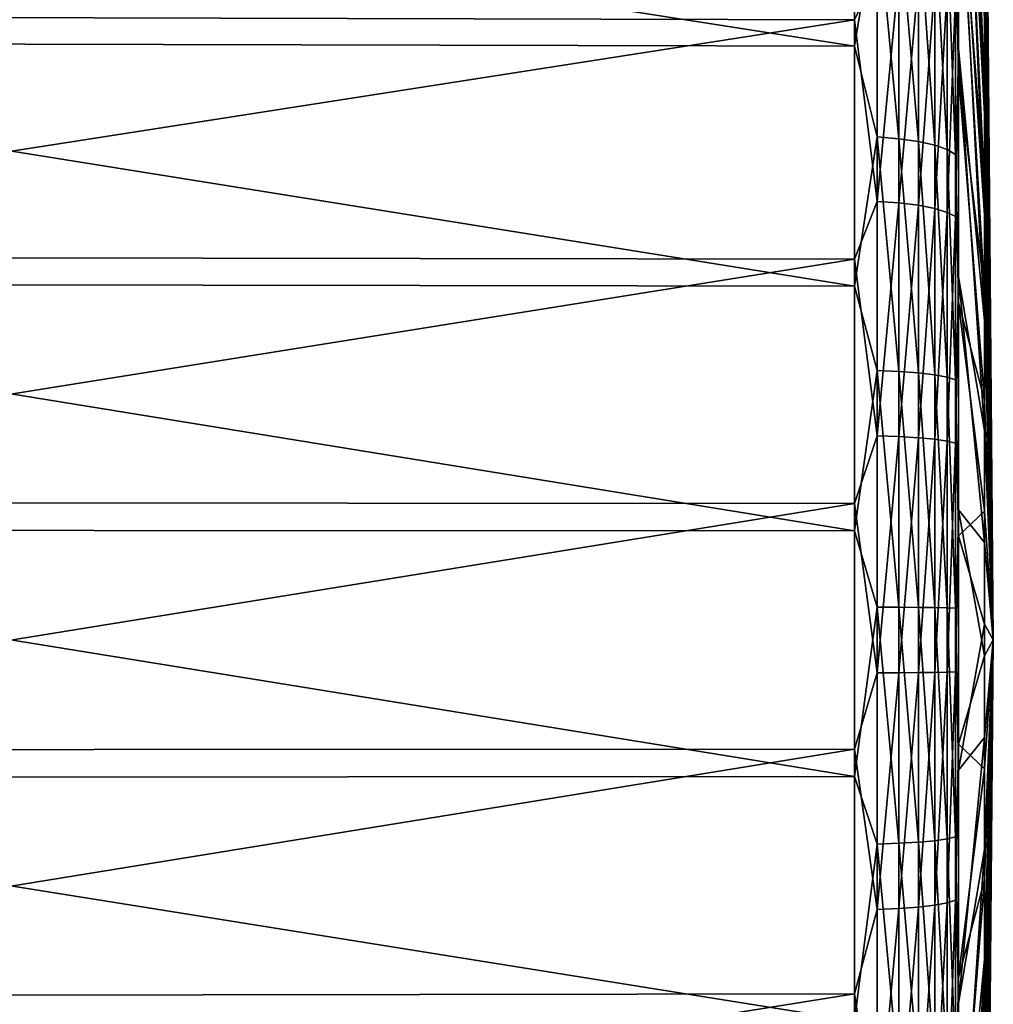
# Model space of a CAD drawing. Header units: metres. Extents: x -25 to 70, y -235 to 25.
# Tile 84 of 89: x 60 to 70, y -3 to 6. Entities that reach past the tile are written whole.
import ezdxf

# ---------------------------------------------------------------- set-up
doc = ezdxf.new("R2010")
doc.units = ezdxf.units.M
doc.layers.add('solid_10481012', color=7, linetype='CONTINUOUS')

msp = doc.modelspace()

# ---------------------------------------------------------------- linework, layer by layer
at = {"layer": 'solid_10481012'}
for points in [[(69.515488, 5.002881, 96.605339), (69.267792, 11.619483, 104.16172), (69.267792, 9.736884, 105.361061)], [(69.515488, 5.002881, 96.605339), (69.515488, 5.903954, 96.013985), (69.267792, 11.619483, 104.16172)], [(69.515488, 5.259527, 79.54908), (69.267792, 9.519699, 70.518898), (69.267792, 11.417103, 71.694687)], [(69.515488, 6.142401, 80.167274), (69.515488, 5.259527, 79.54908), (69.267792, 11.417103, 71.694687)], [(69.515488, 9.94631, 87.61071), (69.598061, 0, 88), (69.515488, 9.845915, 86.537605)], [(69.515488, 9.930095, 88.688377), (69.598061, 0, 88), (69.515488, 9.94631, 87.61071)], [(69.515488, 9.797458, 89.757973), (69.598061, 0, 88), (69.515488, 9.930095, 88.688377)], [(69.515488, 9.845915, 86.537605), (69.598061, 0, 88), (69.515488, 9.630085, 85.481644)], [(69.515488, 9.549954, 90.806961), (69.598061, 0, 88), (69.515488, 9.797458, 89.757973)], [(69.515488, 4.043153, 97.095802), (69.267792, 9.736884, 105.361061), (69.267792, 7.731838, 106.342087)], [(69.515488, 4.043153, 97.095802), (69.515488, 5.002881, 96.605339), (69.267792, 9.736884, 105.361061)], [(69.515488, 9.630085, 85.481644), (69.598061, 0, 88), (69.515488, 9.301351, 84.455215)], [(69.515488, 4.314991, 79.029968), (69.267792, 7.502579, 69.56295), (69.267792, 9.519699, 70.518898)], [(69.515488, 5.259527, 79.54908), (69.515488, 4.314991, 79.029968), (69.267792, 9.519699, 70.518898)], [(69.515488, 9.190487, 91.823036), (69.598061, 0, 88), (69.515488, 9.549954, 90.806961)], [(69.515488, 9.301351, 84.455215), (69.598061, 0, 88), (69.515488, 8.863566, 83.470337)], [(69.515488, 8.723269, 92.794289), (69.598061, 0, 88), (69.515488, 9.190487, 91.823036)], [(69.515488, 8.863566, 83.470337), (69.598061, 0, 88), (69.515488, 8.321866, 82.538574)], [(69.515488, 8.723269, 92.794289), (69.515488, 8.153778, 93.709335), (69.598061, 0, 88)], [(69.515488, 8.321866, 82.538574), (69.598061, 0, 88), (69.515488, 7.682599, 81.670837)], [(69.598061, 0, 88), (69.515488, 8.153778, 93.709335), (69.515488, 7.488693, 94.557449)], [(68.277069, 5.902986, 108.01976), (68.277069, 8.107371, 107.232956), (53.799809, 5.938718, 108.140945)], [(68.493538, 6.358265, 107.852928), (68.277069, 8.107371, 107.232956), (68.277069, 5.902986, 108.01976)], [(68.277069, 5.652955, 67.908203), (53.799809, 5.687173, 67.786583), (53.799809, 7.914598, 68.550446)], [(68.277069, 7.866977, 68.667465), (68.277069, 5.652955, 67.908203), (53.799809, 7.914598, 68.550446)], [(68.493538, 6.952708, 68.347366), (68.277069, 5.652955, 67.908203), (68.277069, 7.866977, 68.667465)], [(69.237129, 6.1367, 107.161118), (69.267792, 5.62956, 107.092445), (69.267792, 7.731838, 106.342087)], [(69.515488, 3.036023, 97.479622), (69.267792, 7.731838, 106.342087), (69.267792, 5.62956, 107.092445)], [(69.515488, 3.036023, 97.479622), (69.515488, 4.043153, 97.095802), (69.267792, 7.731838, 106.342087)], [(69.515488, 7.682599, 81.670837), (69.598061, 0, 88), (69.515488, 6.95326, 80.877304)], [(69.237129, 6.710429, 69.032196), (69.267792, 7.502579, 69.56295), (69.267792, 5.39111, 68.83886)], [(69.515488, 3.319865, 78.61602), (69.267792, 5.39111, 68.83886), (69.267792, 7.502579, 69.56295)], [(69.515488, 4.314991, 79.029968), (69.515488, 3.319865, 78.61602), (69.267792, 7.502579, 69.56295)], [(69.598061, 0, 88), (69.515488, 7.488693, 94.557449), (69.515488, 6.735809, 95.328674)], [(68.493538, 6.952708, 68.347366), (68.493538, 4.787127, 67.710854), (68.277069, 5.652955, 67.908203)], [(68.699493, 4.770585, 67.78096), (68.493538, 4.787127, 67.710854), (68.493538, 6.952708, 68.347366)], [(68.699493, 6.928682, 68.415276), (68.699493, 4.770585, 67.78096), (68.493538, 6.952708, 68.347366)], [(69.515488, 6.95326, 80.877304), (69.598061, 0, 88), (69.515488, 6.142401, 80.167274)], [(68.884933, 4.744178, 67.892883), (68.699493, 4.770585, 67.78096), (68.699493, 6.928682, 68.415276)], [(68.884933, 6.89033, 68.523689), (68.884933, 4.744178, 67.892883), (68.699493, 6.928682, 68.415276)], [(69.041008, 4.709164, 68.041283), (68.884933, 4.744178, 67.892883), (68.884933, 6.89033, 68.523689)], [(69.041008, 6.839476, 68.667427), (69.041008, 4.709164, 68.041283), (68.884933, 6.89033, 68.523689)], [(69.160301, 4.667209, 68.219093), (69.041008, 4.709164, 68.041283), (69.041008, 6.839476, 68.667427)], [(69.160301, 6.778542, 68.839668), (69.160301, 4.667209, 68.219093), (69.041008, 6.839476, 68.667427)], [(69.237129, 4.620312, 68.417862), (69.160301, 4.667209, 68.219093), (69.160301, 6.778542, 68.839668)], [(69.237129, 6.710429, 69.032196), (69.237129, 4.620312, 68.417862), (69.160301, 6.778542, 68.839668)], [(69.237129, 6.710429, 69.032196), (69.267792, 5.39111, 68.83886), (69.237129, 4.620312, 68.417862)], [(69.598061, 0, 88), (69.515488, 6.735809, 95.328674), (69.515488, 5.903954, 96.013985)], [(68.493538, 4.174513, 108.423996), (68.493538, 6.358265, 107.852928), (68.277069, 5.902986, 108.01976)], [(68.699493, 6.336293, 107.784325), (68.493538, 6.358265, 107.852928), (68.493538, 4.174513, 108.423996)], [(68.699493, 4.160088, 108.353416), (68.699493, 6.336293, 107.784325), (68.493538, 4.174513, 108.423996)], [(68.884933, 6.301219, 107.674812), (68.699493, 6.336293, 107.784325), (68.699493, 4.160088, 108.353416)], [(68.884933, 4.137061, 108.240753), (68.884933, 6.301219, 107.674812), (68.699493, 4.160088, 108.353416)], [(69.041008, 6.254714, 107.529602), (68.884933, 6.301219, 107.674812), (68.884933, 4.137061, 108.240753)], [(69.041008, 4.106527, 108.09137), (69.041008, 6.254714, 107.529602), (68.884933, 4.137061, 108.240753)], [(69.160301, 6.198989, 107.355606), (69.041008, 6.254714, 107.529602), (69.041008, 4.106527, 108.09137)], [(69.160301, 4.069942, 107.912369), (69.160301, 6.198989, 107.355606), (69.041008, 4.106527, 108.09137)], [(69.237129, 6.1367, 107.161118), (69.160301, 6.198989, 107.355606), (69.160301, 4.069942, 107.912369)], [(69.237129, 4.029045, 107.712288), (69.237129, 6.1367, 107.161118), (69.160301, 4.069942, 107.912369)], [(69.237129, 4.029045, 107.712288), (69.267792, 5.62956, 107.092445), (69.237129, 6.1367, 107.161118)], [(69.515488, 6.142401, 80.167274), (69.598061, 0, 88), (69.515488, 5.259527, 79.54908)], [(68.277069, 5.902986, 108.01976), (53.799809, 5.938718, 108.140945), (53.799809, 3.646306, 108.67923)], [(69.598061, 0, 88), (69.515488, 5.903954, 96.013985), (69.515488, 5.002881, 96.605339)], [(68.277069, 3.624367, 108.55481), (68.277069, 5.902986, 108.01976), (53.799809, 3.646306, 108.67923)], [(68.493538, 4.174513, 108.423996), (68.277069, 5.902986, 108.01976), (68.277069, 3.624367, 108.55481)], [(68.277069, 3.367843, 67.401611), (53.799809, 3.388229, 67.276924), (53.799809, 5.687173, 67.786583)], [(68.277069, 5.652955, 67.908203), (68.277069, 3.367843, 67.401611), (53.799809, 5.687173, 67.786583)], [(68.493538, 4.787127, 67.710854), (68.277069, 3.367843, 67.401611), (68.277069, 5.652955, 67.908203)], [(69.237129, 4.029045, 107.712288), (69.267792, 3.456486, 107.602707), (69.267792, 5.62956, 107.092445)], [(69.515488, 1.993298, 97.752304), (69.267792, 5.62956, 107.092445), (69.267792, 3.456486, 107.602707)], [(69.515488, 1.993298, 97.752304), (69.515488, 3.036023, 97.479622), (69.267792, 5.62956, 107.092445)], [(69.237129, 4.620312, 68.417862), (69.267792, 5.39111, 68.83886), (69.267792, 3.211844, 68.355728)], [(69.515488, 2.285817, 78.312088), (69.267792, 3.211844, 68.355728), (69.267792, 5.39111, 68.83886)], [(69.515488, 3.319865, 78.61602), (69.515488, 2.285817, 78.312088), (69.267792, 5.39111, 68.83886)], [(69.515488, 5.259527, 79.54908), (69.598061, 0, 88), (69.515488, 4.314991, 79.029968)], [(69.598061, 0, 88), (69.515488, 5.002881, 96.605339), (69.515488, 4.043153, 97.095802)], [(68.493538, 4.787127, 67.710854), (68.493538, 2.565422, 67.31221), (68.277069, 3.367843, 67.401611)], [(68.699493, 2.556557, 67.383698), (68.493538, 2.565422, 67.31221), (68.493538, 4.787127, 67.710854)], [(68.699493, 4.770585, 67.78096), (68.699493, 2.556557, 67.383698), (68.493538, 4.787127, 67.710854)], [(68.884933, 2.542406, 67.49781), (68.699493, 2.556557, 67.383698), (68.699493, 4.770585, 67.78096)], [(68.884933, 4.744178, 67.892883), (68.884933, 2.542406, 67.49781), (68.699493, 4.770585, 67.78096)], [(69.041008, 2.523642, 67.649132), (68.884933, 2.542406, 67.49781), (68.884933, 4.744178, 67.892883)], [(69.041008, 4.709164, 68.041283), (69.041008, 2.523642, 67.649132), (68.884933, 4.744178, 67.892883)], [(69.160301, 2.501158, 67.830437), (69.041008, 2.523642, 67.649132), (69.041008, 4.709164, 68.041283)], [(69.160301, 4.667209, 68.219093), (69.160301, 2.501158, 67.830437), (69.041008, 4.709164, 68.041283)], [(69.237129, 2.476026, 68.033112), (69.160301, 2.501158, 67.830437), (69.160301, 4.667209, 68.219093)], [(69.237129, 4.620312, 68.417862), (69.237129, 2.476026, 68.033112), (69.160301, 4.667209, 68.219093)], [(69.237129, 4.620312, 68.417862), (69.267792, 3.211844, 68.355728), (69.237129, 2.476026, 68.033112)], [(69.515488, 4.314991, 79.029968), (69.598061, 0, 88), (69.515488, 3.319865, 78.61602)], [(68.493538, 1.94182, 108.755615), (68.493538, 4.174513, 108.423996), (68.277069, 3.624367, 108.55481)], [(68.699493, 4.160088, 108.353416), (68.493538, 4.174513, 108.423996), (68.493538, 1.94182, 108.755615)], [(68.699493, 1.93511, 108.683891), (68.699493, 4.160088, 108.353416), (68.493538, 1.94182, 108.755615)], [(68.884933, 4.137061, 108.240753), (68.699493, 4.160088, 108.353416), (68.699493, 1.93511, 108.683891)], [(68.884933, 1.924398, 108.569397), (68.884933, 4.137061, 108.240753), (68.699493, 1.93511, 108.683891)], [(69.041008, 4.106527, 108.09137), (68.884933, 4.137061, 108.240753), (68.884933, 1.924398, 108.569397)], [(69.041008, 1.910195, 108.417587), (69.041008, 4.106527, 108.09137), (68.884933, 1.924398, 108.569397)], [(69.160301, 4.069942, 107.912369), (69.041008, 4.106527, 108.09137), (69.041008, 1.910195, 108.417587)], [(69.160301, 1.893177, 108.23568), (69.160301, 4.069942, 107.912369), (69.041008, 1.910195, 108.417587)], [(69.237129, 4.029045, 107.712288), (69.160301, 4.069942, 107.912369), (69.160301, 1.893177, 108.23568)], [(69.598061, 0, 88), (69.515488, 4.043153, 97.095802), (69.515488, 3.036023, 97.479622)], [(69.237129, 1.874154, 108.032349), (69.237129, 4.029045, 107.712288), (69.160301, 1.893177, 108.23568)], [(69.237129, 1.874154, 108.032349), (69.267792, 3.456486, 107.602707), (69.237129, 4.029045, 107.712288)], [(68.277069, 3.624367, 108.55481), (53.799809, 3.646306, 108.67923), (53.799809, 1.30804, 108.957458)], [(68.277069, 1.30017, 108.83136), (68.277069, 3.624367, 108.55481), (53.799809, 1.30804, 108.957458)], [(68.493538, 1.94182, 108.755615), (68.277069, 3.624367, 108.55481), (68.277069, 1.30017, 108.83136)], [(68.277069, 1.040378, 67.154045), (53.799809, 1.046676, 67.027863), (53.799809, 3.388229, 67.276924)], [(68.277069, 3.367843, 67.401611), (68.277069, 1.040378, 67.154045), (53.799809, 3.388229, 67.276924)], [(69.237129, 1.874154, 108.032349), (69.267792, 1.239946, 107.866455), (69.267792, 3.456486, 107.602707)], [(69.515488, 0.927204, 97.910645), (69.267792, 3.456486, 107.602707), (69.267792, 1.239946, 107.866455)], [(69.515488, 0.927204, 97.910645), (69.515488, 1.993298, 97.752304), (69.267792, 3.456486, 107.602707)], [(68.493538, 2.565422, 67.31221), (68.277069, 1.040378, 67.154045), (68.277069, 3.367843, 67.401611)], [(69.515488, 3.319865, 78.61602), (69.598061, 0, 88), (69.515488, 2.285817, 78.312088)], [(69.237129, 2.476026, 68.033112), (69.267792, 3.211844, 68.355728), (69.267792, 0.992188, 68.119629)], [(69.515488, 1.22497, 78.121735), (69.267792, 0.992188, 68.119629), (69.267792, 3.211844, 68.355728)], [(69.515488, 2.285817, 78.312088), (69.515488, 1.22497, 78.121735), (69.267792, 3.211844, 68.355728)], [(69.598061, 0, 88), (69.515488, 3.036023, 97.479622), (69.515488, 1.993298, 97.752304)], [(68.493538, 2.565422, 67.31221), (68.493538, 0.31364, 67.156105), (68.277069, 1.040378, 67.154045)], [(68.699493, 0.312556, 67.228134), (68.493538, 0.31364, 67.156105), (68.493538, 2.565422, 67.31221)], [(68.699493, 2.556557, 67.383698), (68.699493, 0.312556, 67.228134), (68.493538, 2.565422, 67.31221)], [(68.884933, 0.310826, 67.343117), (68.699493, 0.312556, 67.228134), (68.699493, 2.556557, 67.383698)], [(68.884933, 2.542406, 67.49781), (68.884933, 0.310826, 67.343117), (68.699493, 2.556557, 67.383698)], [(69.041008, 0.308532, 67.495575), (68.884933, 0.310826, 67.343117), (68.884933, 2.542406, 67.49781)], [(69.041008, 2.523642, 67.649132), (69.041008, 0.308532, 67.495575), (68.884933, 2.542406, 67.49781)], [(69.160301, 0.305783, 67.678253), (69.041008, 0.308532, 67.495575), (69.041008, 2.523642, 67.649132)], [(69.160301, 2.501158, 67.830437), (69.160301, 0.305783, 67.678253), (69.041008, 2.523642, 67.649132)], [(69.237129, 0.30271, 67.882454), (69.160301, 0.305783, 67.678253), (69.160301, 2.501158, 67.830437)], [(69.237129, 2.476026, 68.033112), (69.237129, 0.30271, 67.882454), (69.160301, 2.501158, 67.830437)], [(69.237129, 2.476026, 68.033112), (69.267792, 0.992188, 68.119629), (69.237129, 0.30271, 67.882454)], [(69.515488, 2.285817, 78.312088), (69.598061, 0, 88), (69.515488, 1.22497, 78.121735)], [(69.598061, 0, 88), (69.515488, 1.993298, 97.752304), (69.515488, 0.927204, 97.910645)], [(68.493538, -0.31364, 108.843895), (68.493538, 1.94182, 108.755615), (68.277069, 1.30017, 108.83136)], [(68.699493, 1.93511, 108.683891), (68.493538, 1.94182, 108.755615), (68.493538, -0.31364, 108.843895)], [(68.699493, -0.312556, 108.771866), (68.699493, 1.93511, 108.683891), (68.493538, -0.31364, 108.843895)], [(68.884933, 1.924398, 108.569397), (68.699493, 1.93511, 108.683891), (68.699493, -0.312556, 108.771866)], [(68.884933, -0.310826, 108.656883), (68.884933, 1.924398, 108.569397), (68.699493, -0.312556, 108.771866)], [(69.041008, 1.910195, 108.417587), (68.884933, 1.924398, 108.569397), (68.884933, -0.310826, 108.656883)], [(69.041008, -0.308532, 108.504425), (69.041008, 1.910195, 108.417587), (68.884933, -0.310826, 108.656883)], [(69.160301, 1.893177, 108.23568), (69.041008, 1.910195, 108.417587), (69.041008, -0.308532, 108.504425)], [(69.160301, -0.305783, 108.321747), (69.160301, 1.893177, 108.23568), (69.041008, -0.308532, 108.504425)], [(69.237129, 1.874154, 108.032349), (69.160301, 1.893177, 108.23568), (69.160301, -0.305783, 108.321747)], [(69.237129, -0.30271, 108.117546), (69.237129, 1.874154, 108.032349), (69.160301, -0.305783, 108.321747)], [(69.237129, -0.30271, 108.117546), (69.267792, 1.239946, 107.866455), (69.237129, 1.874154, 108.032349)], [(68.277069, 1.30017, 108.83136), (53.799809, 1.30804, 108.957458), (53.799809, -1.046676, 108.972137)], [(68.277069, -1.040378, 108.845955), (68.277069, 1.30017, 108.83136), (53.799809, -1.046676, 108.972137)], [(68.493538, -0.31364, 108.843895), (68.277069, 1.30017, 108.83136), (68.277069, -1.040378, 108.845955)], [(69.237129, -0.30271, 108.117546), (69.267792, -0.992188, 107.880371), (69.267792, 1.239946, 107.866455)], [(69.515488, -0.149761, 97.952797), (69.267792, 1.239946, 107.866455), (69.267792, -0.992188, 107.880371)], [(69.515488, -0.149761, 97.952797), (69.515488, 0.927204, 97.910645), (69.267792, 1.239946, 107.866455)], [(69.515488, 1.22497, 78.121735), (69.515488, 0.149761, 78.047203), (69.267792, 0.992188, 68.119629)], [(69.515488, 1.22497, 78.121735), (69.598061, 0, 88), (69.515488, 0.149761, 78.047203)], [(68.277069, -1.30017, 67.16864), (53.799809, -1.30804, 67.042542), (53.799809, 1.046676, 67.027863)], [(68.277069, 1.040378, 67.154045), (68.277069, -1.30017, 67.16864), (53.799809, 1.046676, 67.027863)], [(68.493538, 0.31364, 67.156105), (68.277069, -1.30017, 67.16864), (68.277069, 1.040378, 67.154045)], [(69.237129, 0.30271, 67.882454), (69.267792, 0.992188, 68.119629), (69.267792, -1.239946, 68.133545)], [(69.515488, 0.149761, 78.047203), (69.267792, -1.239946, 68.133545), (69.267792, 0.992188, 68.119629)], [(69.598061, 0, 88), (69.515488, 0.927204, 97.910645), (69.515488, -0.149761, 97.952797)], [(68.493538, 0.31364, 67.156105), (68.493538, -1.94182, 67.244385), (68.277069, -1.30017, 67.16864)], [(68.699493, -1.93511, 67.316109), (68.493538, -1.94182, 67.244385), (68.493538, 0.31364, 67.156105)], [(68.699493, 0.312556, 67.228134), (68.699493, -1.93511, 67.316109), (68.493538, 0.31364, 67.156105)], [(68.884933, -1.924398, 67.430603), (68.699493, -1.93511, 67.316109), (68.699493, 0.312556, 67.228134)], [(68.884933, 0.310826, 67.343117), (68.884933, -1.924398, 67.430603), (68.699493, 0.312556, 67.228134)], [(69.041008, -1.910195, 67.582413), (68.884933, -1.924398, 67.430603), (68.884933, 0.310826, 67.343117)], [(69.041008, 0.308532, 67.495575), (69.041008, -1.910195, 67.582413), (68.884933, 0.310826, 67.343117)], [(69.160301, -1.893177, 67.76432), (69.041008, -1.910195, 67.582413), (69.041008, 0.308532, 67.495575)], [(69.160301, 0.305783, 67.678253), (69.160301, -1.893177, 67.76432), (69.041008, 0.308532, 67.495575)], [(69.237129, -1.874154, 67.967651), (69.160301, -1.893177, 67.76432), (69.160301, 0.305783, 67.678253)], [(69.237129, 0.30271, 67.882454), (69.237129, -1.874154, 67.967651), (69.160301, 0.305783, 67.678253)], [(69.237129, 0.30271, 67.882454), (69.267792, -1.239946, 68.133545), (69.237129, -1.874154, 67.967651)], [(69.515488, 0.149761, 78.047203), (69.515488, -0.927204, 78.089355), (69.267792, -1.239946, 68.133545)], [(69.515488, 0.149761, 78.047203), (69.598061, 0, 88), (69.515488, -0.927204, 78.089355)], [(69.598061, 0, 88), (69.515488, -0.149761, 97.952797), (69.515488, -1.22497, 97.878265)], [(69.598061, 0, 88), (69.515488, -1.22497, 97.878265), (69.515488, -2.285817, 97.687912)], [(69.598061, 0, 88), (69.515488, -2.285817, 97.687912), (69.515488, -3.319865, 97.38398)], [(69.598061, 0, 88), (69.515488, -3.319865, 97.38398), (69.515488, -4.314991, 96.970032)], [(69.598061, 0, 88), (69.515488, -4.314991, 96.970032), (69.515488, -5.259527, 96.45092)], [(69.598061, 0, 88), (69.515488, -5.259527, 96.45092), (69.515488, -6.142401, 95.832726)], [(69.598061, 0, 88), (69.515488, -6.142401, 95.832726), (69.515488, -6.95326, 95.122696)], [(69.598061, 0, 88), (69.515488, -6.95326, 95.122696), (69.515488, -7.682599, 94.329163)], [(69.598061, 0, 88), (69.515488, -7.682599, 94.329163), (69.515488, -8.321866, 93.461426)], [(69.598061, 0, 88), (69.515488, -8.321866, 93.461426), (69.515488, -8.863566, 92.529663)], [(69.598061, 0, 88), (69.515488, -8.863566, 92.529663), (69.515488, -9.301351, 91.544785)], [(69.598061, 0, 88), (69.515488, -9.301351, 91.544785), (69.515488, -9.630085, 90.518356)], [(69.598061, 0, 88), (69.515488, -9.630085, 90.518356), (69.515488, -9.845915, 89.462395)], [(69.598061, 0, 88), (69.515488, -9.845915, 89.462395), (69.515488, -9.94631, 88.38929)], [(69.598061, 0, 88), (69.515488, -9.94631, 88.38929), (69.515488, -9.930095, 87.311623)], [(69.598061, 0, 88), (69.515488, -9.930095, 87.311623), (69.515488, -9.797458, 86.242027)], [(69.598061, 0, 88), (69.515488, -9.797458, 86.242027), (69.515488, -9.549954, 85.193039)], [(69.598061, 0, 88), (69.515488, -9.549954, 85.193039), (69.515488, -9.190487, 84.176964)], [(69.598061, 0, 88), (69.515488, -9.190487, 84.176964), (69.515488, -8.723269, 83.205711)], [(69.598061, 0, 88), (69.515488, -8.723269, 83.205711), (69.515488, -8.153778, 82.290665)], [(69.515488, -7.488693, 81.442551), (69.598061, 0, 88), (69.515488, -8.153778, 82.290665)], [(69.515488, -6.735809, 80.671326), (69.598061, 0, 88), (69.515488, -7.488693, 81.442551)], [(69.515488, -5.903954, 79.986015), (69.598061, 0, 88), (69.515488, -6.735809, 80.671326)], [(69.515488, -5.002881, 79.394661), (69.598061, 0, 88), (69.515488, -5.903954, 79.986015)], [(69.515488, -4.043153, 78.904198), (69.598061, 0, 88), (69.515488, -5.002881, 79.394661)], [(69.515488, -3.036023, 78.520378), (69.598061, 0, 88), (69.515488, -4.043153, 78.904198)], [(69.515488, -1.993298, 78.247696), (69.598061, 0, 88), (69.515488, -3.036023, 78.520378)], [(69.515488, -0.927204, 78.089355), (69.598061, 0, 88), (69.515488, -1.993298, 78.247696)], [(69.515488, -1.22497, 97.878265), (69.515488, -0.149761, 97.952797), (69.267792, -0.992188, 107.880371)], [(68.493538, -2.565422, 108.68779), (68.493538, -0.31364, 108.843895), (68.277069, -1.040378, 108.845955)], [(68.699493, -0.312556, 108.771866), (68.493538, -0.31364, 108.843895), (68.493538, -2.565422, 108.68779)], [(68.699493, -2.556557, 108.616302), (68.699493, -0.312556, 108.771866), (68.493538, -2.565422, 108.68779)], [(68.884933, -0.310826, 108.656883), (68.699493, -0.312556, 108.771866), (68.699493, -2.556557, 108.616302)], [(68.884933, -2.542406, 108.50219), (68.884933, -0.310826, 108.656883), (68.699493, -2.556557, 108.616302)], [(69.041008, -0.308532, 108.504425), (68.884933, -0.310826, 108.656883), (68.884933, -2.542406, 108.50219)], [(69.041008, -2.523642, 108.350868), (69.041008, -0.308532, 108.504425), (68.884933, -2.542406, 108.50219)], [(69.160301, -0.305783, 108.321747), (69.041008, -0.308532, 108.504425), (69.041008, -2.523642, 108.350868)], [(69.160301, -2.501158, 108.169563), (69.160301, -0.305783, 108.321747), (69.041008, -2.523642, 108.350868)], [(69.237129, -0.30271, 108.117546), (69.160301, -0.305783, 108.321747), (69.160301, -2.501158, 108.169563)], [(69.237129, -2.476026, 107.966888), (69.237129, -0.30271, 108.117546), (69.160301, -2.501158, 108.169563)], [(69.237129, -2.476026, 107.966888), (69.267792, -0.992188, 107.880371), (69.237129, -0.30271, 108.117546)], [(69.515488, -0.927204, 78.089355), (69.267792, -3.456486, 68.397293), (69.267792, -1.239946, 68.133545)], [(69.515488, -0.927204, 78.089355), (69.515488, -1.993298, 78.247696), (69.267792, -3.456486, 68.397293)], [(69.237129, -2.476026, 107.966888), (69.267792, -3.211844, 107.644272), (69.267792, -0.992188, 107.880371)], [(69.515488, -1.22497, 97.878265), (69.267792, -0.992188, 107.880371), (69.267792, -3.211844, 107.644272)], [(68.277069, -1.040378, 108.845955), (53.799809, -1.046676, 108.972137), (53.799809, -3.388229, 108.723076)], [(68.277069, -3.367843, 108.598389), (68.277069, -1.040378, 108.845955), (53.799809, -3.388229, 108.723076)], [(68.493538, -2.565422, 108.68779), (68.277069, -1.040378, 108.845955), (68.277069, -3.367843, 108.598389)], [(68.277069, -1.30017, 67.16864), (68.277069, -3.624367, 67.44519), (53.799809, -1.30804, 67.042542)], [(68.277069, -3.624367, 67.44519), (53.799809, -3.646306, 67.32077), (53.799809, -1.30804, 67.042542)], [(68.493538, -1.94182, 67.244385), (68.277069, -3.624367, 67.44519), (68.277069, -1.30017, 67.16864)], [(69.237129, -1.874154, 67.967651), (69.267792, -1.239946, 68.133545), (69.267792, -3.456486, 68.397293)], [(69.515488, -2.285817, 97.687912), (69.515488, -1.22497, 97.878265), (69.267792, -3.211844, 107.644272)], [(68.493538, -1.94182, 67.244385), (68.493538, -4.174513, 67.576004), (68.277069, -3.624367, 67.44519)], [(68.699493, -1.93511, 67.316109), (68.699493, -4.160088, 67.646584), (68.493538, -1.94182, 67.244385)], [(68.699493, -4.160088, 67.646584), (68.493538, -4.174513, 67.576004), (68.493538, -1.94182, 67.244385)], [(68.884933, -1.924398, 67.430603), (68.884933, -4.137061, 67.759247), (68.699493, -1.93511, 67.316109)], [(68.884933, -4.137061, 67.759247), (68.699493, -4.160088, 67.646584), (68.699493, -1.93511, 67.316109)], [(69.041008, -1.910195, 67.582413), (69.041008, -4.106527, 67.90863), (68.884933, -1.924398, 67.430603)], [(69.041008, -4.106527, 67.90863), (68.884933, -4.137061, 67.759247), (68.884933, -1.924398, 67.430603)], [(69.160301, -1.893177, 67.76432), (69.160301, -4.069942, 68.087631), (69.041008, -1.910195, 67.582413)], [(69.160301, -4.069942, 68.087631), (69.041008, -4.106527, 67.90863), (69.041008, -1.910195, 67.582413)], [(69.237129, -1.874154, 67.967651), (69.237129, -4.029045, 68.287712), (69.160301, -1.893177, 67.76432)], [(69.237129, -4.029045, 68.287712), (69.160301, -4.069942, 68.087631), (69.160301, -1.893177, 67.76432)], [(69.237129, -1.874154, 67.967651), (69.267792, -3.456486, 68.397293), (69.237129, -4.029045, 68.287712)], [(69.515488, -1.993298, 78.247696), (69.267792, -5.62956, 68.907555), (69.267792, -3.456486, 68.397293)], [(69.515488, -1.993298, 78.247696), (69.515488, -3.036023, 78.520378), (69.267792, -5.62956, 68.907555)], [(69.515488, -2.285817, 97.687912), (69.267792, -3.211844, 107.644272), (69.267792, -5.39111, 107.16114)], [(69.515488, -3.319865, 97.38398), (69.515488, -2.285817, 97.687912), (69.267792, -5.39111, 107.16114)], [(69.041008, -2.523642, 108.350868), (68.884933, -2.542406, 108.50219), (68.884933, -4.744178, 108.107117)], [(69.041008, -4.709164, 107.958717), (69.041008, -2.523642, 108.350868), (68.884933, -4.744178, 108.107117)], [(69.160301, -2.501158, 108.169563), (69.041008, -2.523642, 108.350868), (69.041008, -4.709164, 107.958717)], [(69.160301, -4.667209, 107.780907), (69.160301, -2.501158, 108.169563), (69.041008, -4.709164, 107.958717)], [(69.237129, -2.476026, 107.966888), (69.160301, -2.501158, 108.169563), (69.160301, -4.667209, 107.780907)], [(69.237129, -4.620312, 107.582138), (69.237129, -2.476026, 107.966888), (69.160301, -4.667209, 107.780907)], [(69.237129, -4.620312, 107.582138), (69.267792, -3.211844, 107.644272), (69.237129, -2.476026, 107.966888)], [(68.493538, -4.787127, 108.289146), (68.493538, -2.565422, 108.68779), (68.277069, -3.367843, 108.598389)], [(68.699493, -2.556557, 108.616302), (68.493538, -2.565422, 108.68779), (68.493538, -4.787127, 108.289146)], [(68.699493, -4.770585, 108.21904), (68.699493, -2.556557, 108.616302), (68.493538, -4.787127, 108.289146)], [(68.884933, -2.542406, 108.50219), (68.699493, -2.556557, 108.616302), (68.699493, -4.770585, 108.21904)], [(68.884933, -4.744178, 108.107117), (68.884933, -2.542406, 108.50219), (68.699493, -4.770585, 108.21904)], [(69.515488, -3.036023, 78.520378), (69.267792, -7.731838, 69.657913), (69.267792, -5.62956, 68.907555)], [(69.515488, -3.036023, 78.520378), (69.515488, -4.043153, 78.904198), (69.267792, -7.731838, 69.657913)], [(69.237129, -4.620312, 107.582138), (69.267792, -5.39111, 107.16114), (69.267792, -3.211844, 107.644272)], [(68.277069, -3.367843, 108.598389), (53.799809, -3.388229, 108.723076), (53.799809, -5.687173, 108.213417)], [(68.277069, -5.652955, 108.091797), (68.277069, -3.367843, 108.598389), (53.799809, -5.687173, 108.213417)], [(68.493538, -4.787127, 108.289146), (68.277069, -3.367843, 108.598389), (68.277069, -5.652955, 108.091797)], [(69.515488, -3.319865, 97.38398), (69.267792, -5.39111, 107.16114), (69.267792, -7.502579, 106.43705)], [(69.515488, -4.314991, 96.970032), (69.515488, -3.319865, 97.38398), (69.267792, -7.502579, 106.43705)], [(69.237129, -4.029045, 68.287712), (69.267792, -3.456486, 68.397293), (69.267792, -5.62956, 68.907555)]]:
    msp.add_3dface(points, dxfattribs=at)

doc.saveas('drawing.dxf')
